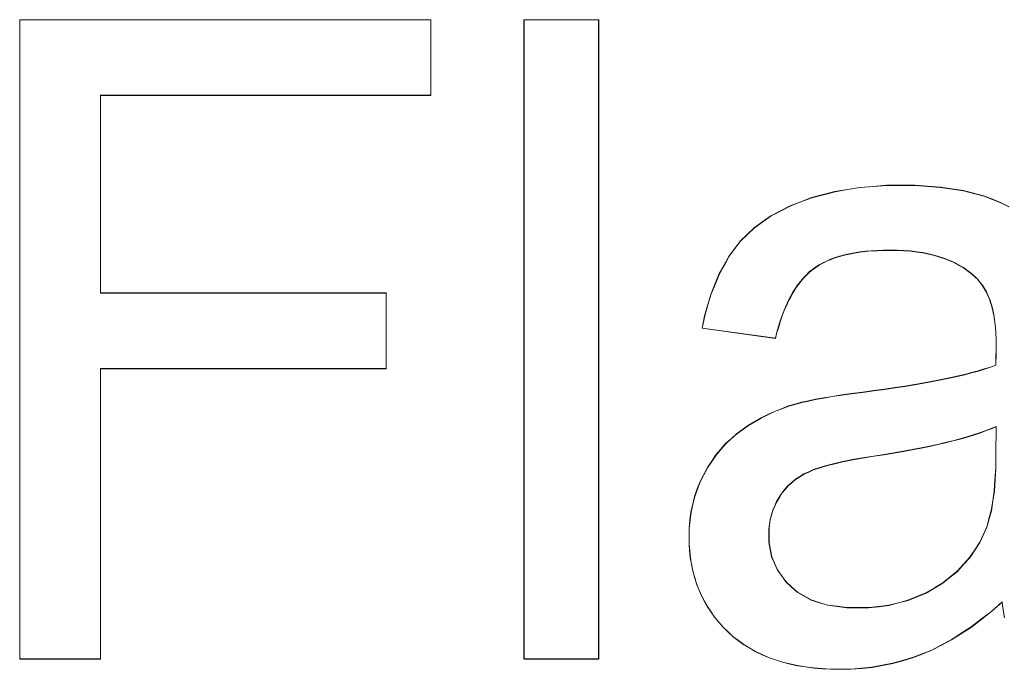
# Model space of a CAD drawing. Extents: x 229 to 926, y 37 to 878.
# Tile 87 of 163: x 331.3 to 335.15, y 824.49 to 827.03. Entities that reach past the tile are written whole.
import ezdxf
from ezdxf.lldxf.tags import DXFTag

# ---------------------------------------------------------------- set-up
doc = ezdxf.new("R2010")
doc.units = 0
doc.layers.get('0').update_dxf_attribs({"linetype": 'fein_strichliert', "lineweight": 13})
doc.layers.add('Beschriftung', color=7, linetype='Continuous', lineweight=25)
doc.layers.add('Beschriftung-A03CPAFWA9', color=7, linetype='Continuous', lineweight=25)
tags = doc.linetypes.add('fein_strichliert', pattern=[4, 1, -2, 1]).pattern_tags.tags
tags[8:9] = [DXFTag(74, 4), DXFTag(75, 0), DXFTag(340, '0'), DXFTag(46, 0.0), DXFTag(50, 0.0), DXFTag(44, 0.0), DXFTag(45, 0.0)]
tags[6:7] = [DXFTag(74, 4), DXFTag(75, 0), DXFTag(340, '0'), DXFTag(46, 0.0), DXFTag(50, 0.0), DXFTag(44, 0.0), DXFTag(45, 0.0)]
tags[4:5] = [DXFTag(74, 4), DXFTag(75, 0), DXFTag(340, '0'), DXFTag(46, 0.0), DXFTag(50, 0.0), DXFTag(44, 0.0), DXFTag(45, 0.0)]

# ---------------------------------------------------------------- blocks, each defined once
blk = doc.blocks.new('Referenz-A03CPAFUA9', base_point=(255.7277, 66.0323))
at = {"layer": 'Beschriftung', "color": 0, "lineweight": -2}
for p, q in [((331.2993, 824.5273), (331.2993, 827.0273)), ((331.2993, 827.0273), (332.9072, 827.0273)), ((332.9072, 827.0273), (332.9072, 826.732)), ((333.2719, 824.5273), (333.2719, 827.0273)), ((333.2719, 827.0273), (333.564, 827.0273)), ((333.564, 827.0273), (333.564, 824.5273)), ((332.9072, 826.732), (331.615, 826.732)), ((331.615, 826.732), (331.615, 825.9584)), ((334.4428, 826.3434), (334.4884, 826.3555)), ((334.4884, 826.3555), (334.5372, 826.3635)), ((334.5372, 826.3635), (334.5862, 826.3715)), ((334.5862, 826.3715), (334.6384, 826.3754)), ((334.6384, 826.3754), (334.6906, 826.3794)), ((334.6906, 826.3794), (334.7462, 826.3794)), ((334.7462, 826.3794), (334.8014, 826.3794)), ((334.8014, 826.3794), (334.8514, 826.3761)), ((334.8514, 826.3761), (334.9014, 826.3726)), ((334.9014, 826.3726), (334.9462, 826.3658)), ((334.9462, 826.3658), (334.9911, 826.359)), ((334.9911, 826.359), (335.0308, 826.3487)), ((334.3551, 826.3154), (334.3973, 826.3314)), ((334.3973, 826.3314), (334.4428, 826.3434)), ((335.0308, 826.3487), (335.0704, 826.3385)), ((335.0704, 826.3385), (335.105, 826.3248)), ((335.105, 826.3248), (335.1394, 826.3112)), ((334.2384, 826.2606), (334.2756, 826.28)), ((334.2756, 826.28), (334.3129, 826.2994)), ((334.3129, 826.2994), (334.3551, 826.3154)), ((335.1394, 826.3112), (335.1694, 826.2958)), ((334.2061, 826.2378), (334.2384, 826.2606)), ((334.1466, 826.1887), (334.1739, 826.2148)), ((334.1739, 826.2148), (334.2061, 826.2378)), ((334.1193, 826.1623), (334.1466, 826.1887)), ((334.0747, 826.103), (334.097, 826.1327)), ((334.097, 826.1327), (334.1193, 826.1623)), ((334.6547, 826.1248), (334.6306, 826.1236)), ((334.6787, 826.126), (334.6547, 826.1248)), ((334.7044, 826.126), (334.6787, 826.126)), ((334.7319, 826.126), (334.7044, 826.126)), ((334.7579, 826.1244), (334.7319, 826.126)), ((334.7837, 826.1227), (334.7579, 826.1244)), ((334.0555, 826.0688), (334.0747, 826.103)), ((334.4719, 826.0904), (334.4563, 826.0833)), ((334.4893, 826.0964), (334.4719, 826.0904)), ((334.5065, 826.1022), (334.4893, 826.0964)), ((334.5255, 826.107), (334.5065, 826.1022)), ((334.5445, 826.1117), (334.5255, 826.107)), ((334.5652, 826.1153), (334.5445, 826.1117)), ((334.5859, 826.1189), (334.5652, 826.1153)), ((334.6082, 826.1213), (334.5859, 826.1189)), ((334.6306, 826.1236), (334.6082, 826.1213)), ((334.8079, 826.1195), (334.7837, 826.1227)), ((334.832, 826.1163), (334.8079, 826.1195)), ((334.8545, 826.1114), (334.832, 826.1163)), ((334.8769, 826.1065), (334.8545, 826.1114)), ((334.8977, 826.0999), (334.8769, 826.1065)), ((334.9185, 826.0934), (334.8977, 826.0999)), ((334.9376, 826.0853), (334.9185, 826.0934)), ((334.0363, 826.0345), (334.0555, 826.0688)), ((334.4005, 826.05), (334.3883, 826.0405)), ((334.4128, 826.0595), (334.4005, 826.05)), ((334.4268, 826.0679), (334.4128, 826.0595)), ((334.4407, 826.0761), (334.4268, 826.0679)), ((334.4563, 826.0833), (334.4407, 826.0761)), ((334.9566, 826.0771), (334.9376, 826.0853)), ((334.974, 826.0673), (334.9566, 826.0771)), ((334.9913, 826.0575), (334.974, 826.0673)), ((335.007, 826.0462), (334.9913, 826.0575)), ((334.0203, 825.9955), (334.0363, 826.0345)), ((334.3654, 826.0179), (334.3547, 826.0047)), ((334.3768, 826.0292), (334.3654, 826.0179)), ((334.3883, 826.0405), (334.3768, 826.0292)), ((335.0227, 826.0347), (335.007, 826.0462)), ((335.0367, 826.0217), (335.0227, 826.0347)), ((335.047, 826.0121), (335.0367, 826.0217)), ((335.056, 826.0007), (335.047, 826.0121)), ((334.0042, 825.9566), (334.0203, 825.9955)), ((334.3342, 825.9767), (334.3244, 825.9617)), ((334.3441, 825.9916), (334.3342, 825.9767)), ((334.3547, 826.0047), (334.3441, 825.9916)), ((335.0651, 825.9894), (335.056, 826.0007)), ((335.0728, 825.9763), (335.0651, 825.9894)), ((335.0805, 825.9632), (335.0728, 825.9763)), ((331.615, 825.9584), (332.7329, 825.9584)), ((332.7329, 825.9584), (332.7329, 825.663)), ((333.9913, 825.913), (334.0042, 825.9566)), ((334.3153, 825.9449), (334.3062, 825.928)), ((334.3244, 825.9617), (334.3153, 825.9449)), ((335.0871, 825.9484), (335.0805, 825.9632)), ((335.0935, 825.9336), (335.0871, 825.9484)), ((335.0987, 825.917), (335.0935, 825.9336)), ((333.9785, 825.8694), (333.9913, 825.913)), ((334.298, 825.9094), (334.2897, 825.8907)), ((334.3062, 825.928), (334.298, 825.9094)), ((335.1038, 825.9004), (335.0987, 825.917)), ((335.1077, 825.8821), (335.1038, 825.9004)), ((333.9688, 825.8212), (333.9785, 825.8694)), ((334.2822, 825.8702), (334.2747, 825.8498)), ((334.2897, 825.8907), (334.2822, 825.8702)), ((335.1115, 825.8638), (335.1077, 825.8821)), ((335.1141, 825.8438), (335.1115, 825.8638)), ((334.2555, 825.7812), (333.9688, 825.8212)), ((334.268, 825.8275), (334.2614, 825.8052)), ((334.2747, 825.8498), (334.268, 825.8275)), ((335.1168, 825.8237), (335.1141, 825.8438)), ((335.118, 825.8019), (335.1168, 825.8237)), ((334.2614, 825.8052), (334.2555, 825.7812)), ((335.1193, 825.7802), (335.118, 825.8019)), ((335.1193, 825.7566), (335.1193, 825.7802)), ((335.1191, 825.7381), (335.1193, 825.7566)), ((335.1181, 825.6922), (335.1184, 825.7051)), ((335.1184, 825.7051), (335.1187, 825.718)), ((335.1187, 825.718), (335.1189, 825.728)), ((335.1189, 825.728), (335.1191, 825.7381)), ((332.7329, 825.663), (331.615, 825.663)), ((331.615, 825.663), (331.615, 824.5273)), ((335.073, 825.6612), (335.0968, 825.6686)), ((335.0968, 825.6686), (335.1177, 825.6764)), ((335.1177, 825.6764), (335.1181, 825.6922)), ((334.9038, 825.6192), (334.9364, 825.6258)), ((334.9364, 825.6258), (334.9661, 825.6327)), ((334.9661, 825.6327), (334.9957, 825.6396)), ((334.9957, 825.6396), (335.0225, 825.6467)), ((335.0225, 825.6467), (335.0492, 825.6539)), ((335.0492, 825.6539), (335.073, 825.6612)), ((334.6821, 825.582), (334.7234, 825.5879)), ((334.7234, 825.5879), (334.7619, 825.5939)), ((334.7619, 825.5939), (334.8002, 825.6)), ((334.8002, 825.6), (334.8358, 825.6062)), ((334.8358, 825.6062), (334.8712, 825.6127)), ((334.8712, 825.6127), (334.9038, 825.6192)), ((334.4123, 825.5424), (334.4448, 825.5481)), ((334.4448, 825.5481), (334.4772, 825.5539)), ((334.4772, 825.5539), (334.5152, 825.5596)), ((334.5152, 825.5596), (334.5531, 825.5652)), ((334.5531, 825.5652), (334.5966, 825.5707)), ((334.5966, 825.5707), (334.6408, 825.5763)), ((334.6408, 825.5763), (334.6821, 825.582)), ((334.2799, 825.5057), (334.3076, 825.5162)), ((334.3076, 825.5162), (334.3368, 825.5248)), ((334.3368, 825.5248), (334.3583, 825.5307)), ((334.3583, 825.5307), (334.3853, 825.5365)), ((334.3853, 825.5365), (334.4123, 825.5424)), ((334.1747, 825.4554), (334.1995, 825.47)), ((334.1995, 825.47), (334.2258, 825.4825)), ((334.2258, 825.4825), (334.252, 825.4952)), ((334.252, 825.4952), (334.2799, 825.5057)), ((334.1265, 825.4242), (334.1499, 825.4408)), ((334.1499, 825.4408), (334.1747, 825.4554)), ((335.1193, 825.4362), (335.0994, 825.4277)), ((335.1177, 825.3237), (335.1193, 825.4362)), ((334.0822, 825.3883), (334.1032, 825.4076)), ((334.1032, 825.4076), (334.1265, 825.4242)), ((335.0048, 825.3955), (334.9774, 825.388)), ((335.0297, 825.4034), (335.0048, 825.3955)), ((335.0546, 825.4113), (335.0297, 825.4034)), ((335.077, 825.4195), (335.0546, 825.4113)), ((335.0994, 825.4277), (335.077, 825.4195)), ((334.0422, 825.3469), (334.061, 825.3689)), ((334.061, 825.3689), (334.0822, 825.3883)), ((334.858, 825.359), (334.8256, 825.3521)), ((334.8903, 825.366), (334.858, 825.359)), ((334.9202, 825.3732), (334.8903, 825.366)), ((334.9501, 825.3804), (334.9202, 825.3732)), ((334.9774, 825.388), (334.9501, 825.3804)), ((334.0067, 825.3001), (334.0233, 825.3249)), ((334.0233, 825.3249), (334.0422, 825.3469)), ((334.6414, 825.3204), (334.5963, 825.3135)), ((334.6812, 825.3263), (334.6414, 825.3204)), ((334.7185, 825.3326), (334.6812, 825.3263)), ((334.7559, 825.3389), (334.7185, 825.3326)), ((334.7907, 825.3455), (334.7559, 825.3389)), ((334.8256, 825.3521), (334.7907, 825.3455)), ((335.1177, 825.2731), (335.1177, 825.3237)), ((333.9901, 825.2753), (334.0067, 825.3001)), ((334.4555, 825.2837), (334.4301, 825.2756)), ((334.4873, 825.2914), (334.4555, 825.2837)), ((334.5193, 825.2991), (334.4873, 825.2914)), ((334.5578, 825.3063), (334.5193, 825.2991)), ((334.5963, 825.3135), (334.5578, 825.3063)), ((333.9612, 825.2204), (333.9755, 825.2479)), ((333.9755, 825.2479), (333.9901, 825.2753)), ((334.3509, 825.24), (334.3344, 825.2295)), ((334.3674, 825.2505), (334.3509, 825.24)), ((334.3862, 825.259), (334.3674, 825.2505)), ((334.4048, 825.2675), (334.3862, 825.259)), ((334.4301, 825.2756), (334.4048, 825.2675)), ((335.1148, 825.2286), (335.1177, 825.2731)), ((333.9503, 825.1915), (333.9612, 825.2204)), ((334.3055, 825.2046), (334.2932, 825.1902)), ((334.3199, 825.2171), (334.3055, 825.2046)), ((334.3344, 825.2295), (334.3199, 825.2171)), ((335.1118, 825.1841), (335.1148, 825.2286)), ((333.9324, 825.1322), (333.9396, 825.1626)), ((333.9396, 825.1626), (333.9503, 825.1915)), ((334.2809, 825.1758), (334.2707, 825.1593)), ((334.2932, 825.1902), (334.2809, 825.1758)), ((335.106, 825.1457), (335.1118, 825.1841)), ((333.9252, 825.102), (333.9324, 825.1322)), ((334.2529, 825.1256), (334.2453, 825.1084)), ((334.2606, 825.1429), (334.2529, 825.1256)), ((334.2707, 825.1593), (334.2606, 825.1429)), ((335.1001, 825.1074), (335.106, 825.1457)), ((333.9216, 825.0702), (333.9252, 825.102)), ((334.2402, 825.0901), (334.2352, 825.0719)), ((334.2453, 825.1084), (334.2402, 825.0901)), ((335.0912, 825.0752), (335.1001, 825.1074)), ((333.9179, 825.0384), (333.9216, 825.0702)), ((334.2326, 825.0528), (334.2301, 825.0337)), ((334.2352, 825.0719), (334.2326, 825.0528)), ((335.0824, 825.0431), (335.0912, 825.0752)), ((333.9179, 825.0052), (333.9179, 825.0384)), ((334.2301, 825.0337), (334.2301, 825.0137)), ((334.2301, 825.0137), (334.2301, 824.983)), ((335.0553, 824.9835), (335.0707, 825.0171)), ((335.0707, 825.0171), (335.0824, 825.0431)), ((333.9179, 824.9768), (333.9179, 825.0052)), ((333.9203, 824.9497), (333.9179, 824.9768)), ((334.2301, 824.983), (334.2356, 824.9549)), ((335.0354, 824.9533), (335.0553, 824.9835)), ((333.9227, 824.9227), (333.9203, 824.9497)), ((334.2356, 824.9549), (334.2411, 824.9267)), ((335.0157, 824.9233), (335.0354, 824.9533)), ((333.9275, 824.8969), (333.9227, 824.9227)), ((333.9323, 824.8711), (333.9275, 824.8969)), ((334.2411, 824.9267), (334.2522, 824.9012)), ((334.2522, 824.9012), (334.2633, 824.8757)), ((334.9674, 824.8702), (334.9915, 824.8968)), ((334.9915, 824.8968), (335.0157, 824.9233)), ((333.9394, 824.8466), (333.9323, 824.8711)), ((334.2633, 824.8757), (334.2799, 824.8526)), ((334.9389, 824.8473), (334.9674, 824.8702)), ((333.9466, 824.8221), (333.9394, 824.8466)), ((333.9561, 824.7988), (333.9466, 824.8221)), ((334.2799, 824.8526), (334.2965, 824.8296)), ((334.2965, 824.8296), (334.3186, 824.8091)), ((334.8775, 824.805), (334.9104, 824.8243)), ((334.9104, 824.8243), (334.9389, 824.8473)), ((333.9656, 824.7756), (333.9561, 824.7988)), ((334.3186, 824.8091), (334.3406, 824.7887)), ((334.3406, 824.7887), (334.3679, 824.7734)), ((334.8095, 824.771), (334.8447, 824.7856)), ((334.8447, 824.7856), (334.8775, 824.805)), ((333.9776, 824.7535), (333.9656, 824.7756)), ((333.9895, 824.7316), (333.9776, 824.7535)), ((334.3679, 824.7734), (334.3952, 824.758)), ((334.3952, 824.758), (334.4274, 824.7478)), ((334.4274, 824.7478), (334.4598, 824.7376)), ((334.4598, 824.7376), (334.4973, 824.7325)), ((334.6992, 824.7371), (334.7368, 824.7468)), ((334.7368, 824.7468), (334.7743, 824.7564)), ((334.7743, 824.7564), (334.8095, 824.771)), ((335.1429, 824.7502), (335.1021, 824.7142)), ((335.1462, 824.7184), (335.1429, 824.7502)), ((334.0038, 824.7108), (333.9895, 824.7316)), ((334.0181, 824.6901), (334.0038, 824.7108)), ((334.4973, 824.7325), (334.5347, 824.7274)), ((334.5347, 824.7274), (334.5774, 824.7274)), ((334.5774, 824.7274), (334.6196, 824.7274)), ((334.6196, 824.7274), (334.6594, 824.7322)), ((334.6594, 824.7322), (334.6992, 824.7371)), ((335.1021, 824.7142), (335.0622, 824.6834)), ((335.1514, 824.6884), (335.1462, 824.7184)), ((334.0348, 824.6706), (334.0181, 824.6901)), ((334.0515, 824.6511), (334.0348, 824.6706)), ((335.0622, 824.6834), (335.0222, 824.6527)), ((334.0706, 824.6329), (334.0515, 824.6511)), ((334.0897, 824.6147), (334.0706, 824.6329)), ((334.983, 824.6272), (334.9439, 824.6018)), ((335.0222, 824.6527), (334.983, 824.6272)), ((334.1108, 824.5988), (334.0897, 824.6147)), ((334.1318, 824.5829), (334.1108, 824.5988)), ((334.9439, 824.6018), (334.9055, 824.5816)), ((334.1552, 824.5693), (334.1318, 824.5829)), ((334.1784, 824.5555), (334.1552, 824.5693)), ((334.2036, 824.5442), (334.1784, 824.5555)), ((334.8296, 824.5467), (334.7921, 824.5318)), ((334.8671, 824.5615), (334.8296, 824.5467)), ((334.9055, 824.5816), (334.8671, 824.5615)), ((331.615, 824.5273), (331.2993, 824.5273)), ((333.564, 824.5273), (333.2719, 824.5273)), ((334.2288, 824.5328), (334.2036, 824.5442)), ((334.2561, 824.5237), (334.2288, 824.5328)), ((334.2834, 824.5146), (334.2561, 824.5237)), ((334.3127, 824.5078), (334.2834, 824.5146)), ((334.3421, 824.501), (334.3127, 824.5078)), ((334.7142, 824.5096), (334.674, 824.5022)), ((334.7532, 824.5207), (334.7142, 824.5096)), ((334.7921, 824.5318), (334.7532, 824.5207)), ((334.3735, 824.4964), (334.3421, 824.501)), ((334.4049, 824.4919), (334.3735, 824.4964)), ((334.4384, 824.4895), (334.4049, 824.4919)), ((334.4718, 824.4872), (334.4384, 824.4895)), ((334.5073, 824.4872), (334.4718, 824.4872)), ((334.5504, 824.4872), (334.5073, 824.4872)), ((334.5921, 824.491), (334.5504, 824.4872)), ((334.6336, 824.4947), (334.5921, 824.491)), ((334.674, 824.5022), (334.6336, 824.4947))]:
    blk.add_line(p, q, dxfattribs=at)
blk = doc.blocks.new('Referenz-A03CPAG8A9', base_point=(281.5986, 66.0323))
at = {"layer": 'Beschriftung-A03CPAFWA9', "color": 0, "lineweight": -2}
for p, q in [((331.2999, 824.5262), (331.2999, 827.0262)), ((331.2999, 827.0262), (332.9077, 827.0262)), ((332.9077, 827.0262), (332.9077, 826.7309)), ((333.2725, 824.5262), (333.2725, 827.0262)), ((333.2725, 827.0262), (333.5646, 827.0262)), ((333.5646, 827.0262), (333.5646, 824.5262)), ((332.9077, 826.7309), (331.6156, 826.7309)), ((331.6156, 826.7309), (331.6156, 825.9573)), ((334.489, 826.3544), (334.5378, 826.3624)), ((334.5378, 826.3624), (334.5867, 826.3704)), ((334.5867, 826.3704), (334.6389, 826.3743)), ((334.6389, 826.3743), (334.6912, 826.3784)), ((334.6912, 826.3784), (334.7468, 826.3784)), ((334.7468, 826.3784), (334.802, 826.3784)), ((334.802, 826.3784), (334.8519, 826.375)), ((334.8519, 826.375), (334.9019, 826.3715)), ((334.9019, 826.3715), (334.9468, 826.3647)), ((334.9468, 826.3647), (334.9917, 826.3579)), ((334.9917, 826.3579), (335.0313, 826.3476)), ((334.3556, 826.3143), (334.3978, 826.3303)), ((334.3978, 826.3303), (334.4434, 826.3423)), ((334.4434, 826.3423), (334.489, 826.3544)), ((335.0313, 826.3476), (335.0709, 826.3374)), ((335.0709, 826.3374), (335.1055, 826.3237)), ((335.1055, 826.3237), (335.14, 826.3101)), ((334.2389, 826.2595), (334.2761, 826.2789)), ((334.2761, 826.2789), (334.3134, 826.2983)), ((334.3134, 826.2983), (334.3556, 826.3143)), ((335.14, 826.3101), (335.1699, 826.2947)), ((334.2067, 826.2367), (334.2389, 826.2595)), ((334.1472, 826.1876), (334.1745, 826.2137)), ((334.1745, 826.2137), (334.2067, 826.2367)), ((334.1198, 826.1613), (334.1472, 826.1876)), ((334.0752, 826.1019), (334.0976, 826.1316)), ((334.0976, 826.1316), (334.1198, 826.1613)), ((334.6793, 826.1249), (334.6552, 826.1237)), ((334.705, 826.1249), (334.6793, 826.1249)), ((334.7325, 826.1249), (334.705, 826.1249)), ((334.7584, 826.1233), (334.7325, 826.1249)), ((334.056, 826.0677), (334.0752, 826.1019)), ((334.4725, 826.0894), (334.4569, 826.0822)), ((334.4898, 826.0953), (334.4725, 826.0894)), ((334.507, 826.1011), (334.4898, 826.0953)), ((334.5261, 826.106), (334.507, 826.1011)), ((334.5451, 826.1107), (334.5261, 826.106)), ((334.5658, 826.1142), (334.5451, 826.1107)), ((334.5864, 826.1179), (334.5658, 826.1142)), ((334.6088, 826.1202), (334.5864, 826.1179)), ((334.6311, 826.1226), (334.6088, 826.1202)), ((334.6552, 826.1237), (334.6311, 826.1226)), ((334.7843, 826.1216), (334.7584, 826.1233)), ((334.8084, 826.1184), (334.7843, 826.1216)), ((334.8326, 826.1152), (334.8084, 826.1184)), ((334.8551, 826.1103), (334.8326, 826.1152)), ((334.8775, 826.1054), (334.8551, 826.1103)), ((334.8982, 826.0988), (334.8775, 826.1054)), ((334.919, 826.0923), (334.8982, 826.0988)), ((334.9381, 826.0842), (334.919, 826.0923)), ((334.0369, 826.0334), (334.056, 826.0677)), ((334.4011, 826.049), (334.3889, 826.0394)), ((334.4133, 826.0584), (334.4011, 826.049)), ((334.4273, 826.0668), (334.4133, 826.0584)), ((334.4412, 826.075), (334.4273, 826.0668)), ((334.4569, 826.0822), (334.4412, 826.075)), ((334.9571, 826.076), (334.9381, 826.0842)), ((334.9745, 826.0662), (334.9571, 826.076)), ((334.9919, 826.0565), (334.9745, 826.0662)), ((335.0075, 826.0451), (334.9919, 826.0565)), ((334.0209, 825.9944), (334.0369, 826.0334)), ((334.3659, 826.0168), (334.3553, 826.0036)), ((334.3774, 826.0281), (334.3659, 826.0168)), ((334.3889, 826.0394), (334.3774, 826.0281)), ((335.0233, 826.0336), (335.0075, 826.0451)), ((335.0372, 826.0206), (335.0233, 826.0336)), ((335.0475, 826.011), (335.0372, 826.0206)), ((335.0566, 825.9996), (335.0475, 826.011)), ((334.0048, 825.9555), (334.0209, 825.9944)), ((334.3347, 825.9756), (334.3249, 825.9606)), ((334.3446, 825.9905), (334.3347, 825.9756)), ((334.3553, 826.0036), (334.3446, 825.9905)), ((335.0656, 825.9883), (335.0566, 825.9996)), ((335.0734, 825.9752), (335.0656, 825.9883)), ((335.0811, 825.9622), (335.0734, 825.9752)), ((331.6156, 825.9573), (332.7335, 825.9573)), ((332.7335, 825.9573), (332.7335, 825.6619)), ((333.9919, 825.9119), (334.0048, 825.9555)), ((334.3158, 825.9438), (334.3068, 825.9269)), ((334.3249, 825.9606), (334.3158, 825.9438)), ((335.0876, 825.9473), (335.0811, 825.9622)), ((335.0941, 825.9325), (335.0876, 825.9473)), ((335.0992, 825.9159), (335.0941, 825.9325)), ((333.979, 825.8683), (333.9919, 825.9119)), ((334.2985, 825.9083), (334.2902, 825.8896)), ((334.3068, 825.9269), (334.2985, 825.9083)), ((335.1044, 825.8994), (335.0992, 825.9159)), ((335.1083, 825.881), (335.1044, 825.8994)), ((333.9694, 825.8201), (333.979, 825.8683)), ((334.2827, 825.8691), (334.2752, 825.8488)), ((334.2902, 825.8896), (334.2827, 825.8691)), ((335.1121, 825.8627), (335.1083, 825.881)), ((335.1146, 825.8427), (335.1121, 825.8627)), ((334.2561, 825.7801), (333.9694, 825.8201)), ((334.2686, 825.8264), (334.2619, 825.8041)), ((334.2752, 825.8488), (334.2686, 825.8264)), ((335.1173, 825.8226), (335.1146, 825.8427)), ((335.1185, 825.8008), (335.1173, 825.8226)), ((334.2619, 825.8041), (334.2561, 825.7801)), ((335.1199, 825.7791), (335.1185, 825.8008)), ((335.1199, 825.7556), (335.1199, 825.7791)), ((335.1196, 825.737), (335.1199, 825.7556)), ((335.1187, 825.6911), (335.1189, 825.704)), ((335.1189, 825.704), (335.1193, 825.7169)), ((335.1193, 825.7169), (335.1195, 825.7269)), ((335.1195, 825.7269), (335.1196, 825.737)), ((332.7335, 825.6619), (331.6156, 825.6619)), ((331.6156, 825.6619), (331.6156, 824.5262)), ((335.0736, 825.6602), (335.0974, 825.6675)), ((335.0974, 825.6675), (335.1182, 825.6753)), ((335.1182, 825.6753), (335.1187, 825.6911)), ((334.9044, 825.6182), (334.937, 825.6248)), ((334.937, 825.6248), (334.9666, 825.6317)), ((334.9666, 825.6317), (334.9963, 825.6385)), ((334.9963, 825.6385), (335.023, 825.6456)), ((335.023, 825.6456), (335.0498, 825.6528)), ((335.0498, 825.6528), (335.0736, 825.6602)), ((334.6826, 825.5809), (334.724, 825.5868)), ((334.724, 825.5868), (334.7624, 825.5928)), ((334.7624, 825.5928), (334.8008, 825.5989)), ((334.8008, 825.5989), (334.8363, 825.6052)), ((334.8363, 825.6052), (334.8717, 825.6116)), ((334.8717, 825.6116), (334.9044, 825.6182)), ((334.4129, 825.5413), (334.4453, 825.547)), ((334.4453, 825.547), (334.4777, 825.5528)), ((334.4777, 825.5528), (334.5158, 825.5585)), ((334.5158, 825.5585), (334.5537, 825.5641)), ((334.5537, 825.5641), (334.5971, 825.5696)), ((334.5971, 825.5696), (334.6414, 825.5752)), ((334.6414, 825.5752), (334.6826, 825.5809)), ((334.2804, 825.5046), (334.3081, 825.5151)), ((334.3081, 825.5151), (334.3374, 825.5237)), ((334.3374, 825.5237), (334.3589, 825.5296)), ((334.3589, 825.5296), (334.3858, 825.5355)), ((334.3858, 825.5355), (334.4129, 825.5413)), ((334.2001, 825.4689), (334.2264, 825.4814)), ((334.2264, 825.4814), (334.2526, 825.4941)), ((334.2526, 825.4941), (334.2804, 825.5046)), ((334.1271, 825.4231), (334.1505, 825.4397)), ((334.1505, 825.4397), (334.1752, 825.4543)), ((334.1752, 825.4543), (334.2001, 825.4689)), ((335.1199, 825.4351), (335.0999, 825.4266)), ((335.1182, 825.3226), (335.1199, 825.4351)), ((334.0827, 825.3872), (334.1037, 825.4065)), ((334.1037, 825.4065), (334.1271, 825.4231)), ((335.0053, 825.3944), (334.978, 825.3869)), ((335.0303, 825.4023), (335.0053, 825.3944)), ((335.0551, 825.4102), (335.0303, 825.4023)), ((335.0775, 825.4184), (335.0551, 825.4102)), ((335.0999, 825.4266), (335.0775, 825.4184)), ((334.0427, 825.3458), (334.0615, 825.3679)), ((334.0615, 825.3679), (334.0827, 825.3872)), ((334.8585, 825.3579), (334.8262, 825.351)), ((334.8908, 825.3649), (334.8585, 825.3579)), ((334.9208, 825.3721), (334.8908, 825.3649)), ((334.9506, 825.3793), (334.9208, 825.3721)), ((334.978, 825.3869), (334.9506, 825.3793)), ((334.0072, 825.299), (334.0238, 825.3238)), ((334.0238, 825.3238), (334.0427, 825.3458)), ((334.642, 825.3193), (334.5969, 825.3124)), ((334.6818, 825.3253), (334.642, 825.3193)), ((334.7191, 825.3315), (334.6818, 825.3253)), ((334.7565, 825.3378), (334.7191, 825.3315)), ((334.7913, 825.3444), (334.7565, 825.3378)), ((334.8262, 825.351), (334.7913, 825.3444)), ((335.1182, 825.272), (335.1182, 825.3226)), ((333.9906, 825.2742), (334.0072, 825.299)), ((334.456, 825.2826), (334.4307, 825.2745)), ((334.4879, 825.2903), (334.456, 825.2826)), ((334.5199, 825.298), (334.4879, 825.2903)), ((334.5583, 825.3052), (334.5199, 825.298)), ((334.5969, 825.3124), (334.5583, 825.3052)), ((333.9617, 825.2194), (333.9761, 825.2468)), ((333.9761, 825.2468), (333.9906, 825.2742)), ((334.3515, 825.2389), (334.3349, 825.2284)), ((334.368, 825.2494), (334.3515, 825.2389)), ((334.3867, 825.2579), (334.368, 825.2494)), ((334.4054, 825.2664), (334.3867, 825.2579)), ((334.4307, 825.2745), (334.4054, 825.2664)), ((335.1153, 825.2275), (335.1182, 825.272)), ((333.9509, 825.1904), (333.9617, 825.2194)), ((334.306, 825.2035), (334.2937, 825.1891)), ((334.3205, 825.216), (334.306, 825.2035)), ((334.3349, 825.2284), (334.3205, 825.216)), ((335.1124, 825.183), (335.1153, 825.2275)), ((333.9329, 825.1312), (333.9401, 825.1616)), ((333.9401, 825.1616), (333.9509, 825.1904)), ((334.2814, 825.1747), (334.2713, 825.1583)), ((334.2937, 825.1891), (334.2814, 825.1747)), ((335.1065, 825.1447), (335.1124, 825.183)), ((333.9257, 825.1009), (333.9329, 825.1312)), ((334.2535, 825.1245), (334.2459, 825.1073)), ((334.2611, 825.1418), (334.2535, 825.1245)), ((334.2713, 825.1583), (334.2611, 825.1418)), ((335.1007, 825.1063), (335.1065, 825.1447)), ((333.9221, 825.0691), (333.9257, 825.1009)), ((334.2408, 825.0891), (334.2357, 825.0709)), ((334.2459, 825.1073), (334.2408, 825.0891)), ((335.0918, 825.0742), (335.1007, 825.1063)), ((333.9185, 825.0373), (333.9221, 825.0691)), ((334.2332, 825.0517), (334.2307, 825.0326)), ((334.2357, 825.0709), (334.2332, 825.0517)), ((335.083, 825.042), (335.0918, 825.0742)), ((333.9185, 825.0041), (333.9185, 825.0373)), ((334.2307, 825.0326), (334.2307, 825.0126)), ((334.2307, 825.0126), (334.2307, 824.9819)), ((335.0558, 824.9824), (335.0712, 825.0161)), ((335.0712, 825.0161), (335.083, 825.042)), ((333.9185, 824.9757), (333.9185, 825.0041)), ((333.9209, 824.9487), (333.9185, 824.9757)), ((334.2307, 824.9819), (334.2362, 824.9538)), ((335.036, 824.9523), (335.0558, 824.9824)), ((333.9233, 824.9216), (333.9209, 824.9487)), ((334.2362, 824.9538), (334.2417, 824.9257)), ((335.0162, 824.9222), (335.036, 824.9523)), ((333.9281, 824.8958), (333.9233, 824.9216)), ((333.9329, 824.8701), (333.9281, 824.8958)), ((334.2417, 824.9257), (334.2528, 824.9001)), ((334.2528, 824.9001), (334.2638, 824.8746)), ((334.9679, 824.8691), (334.9921, 824.8957)), ((334.9921, 824.8957), (335.0162, 824.9222)), ((333.94, 824.8455), (333.9329, 824.8701)), ((334.2638, 824.8746), (334.2804, 824.8516)), ((334.9394, 824.8463), (334.9679, 824.8691)), ((333.9472, 824.821), (333.94, 824.8455)), ((333.9567, 824.7977), (333.9472, 824.821)), ((334.2804, 824.8516), (334.297, 824.8286)), ((334.297, 824.8286), (334.3191, 824.808)), ((334.8781, 824.8039), (334.9109, 824.8232)), ((334.9109, 824.8232), (334.9394, 824.8463)), ((333.9661, 824.7745), (333.9567, 824.7977)), ((334.3191, 824.808), (334.3411, 824.7876)), ((334.3411, 824.7876), (334.3684, 824.7723)), ((334.81, 824.77), (334.8453, 824.7845)), ((334.8453, 824.7845), (334.8781, 824.8039)), ((333.9782, 824.7524), (333.9661, 824.7745)), ((333.9901, 824.7305), (333.9782, 824.7524)), ((334.3684, 824.7723), (334.3957, 824.757)), ((334.3957, 824.757), (334.428, 824.7468)), ((334.428, 824.7468), (334.4603, 824.7366)), ((334.6998, 824.736), (334.7374, 824.7457)), ((334.7374, 824.7457), (334.7749, 824.7554)), ((334.7749, 824.7554), (334.81, 824.77)), ((335.1434, 824.7491), (335.1027, 824.7131)), ((335.1467, 824.7173), (335.1434, 824.7491)), ((334.0044, 824.7097), (333.9901, 824.7305)), ((334.0186, 824.689), (334.0044, 824.7097)), ((334.4603, 824.7366), (334.4978, 824.7314)), ((334.4978, 824.7314), (334.5353, 824.7263)), ((334.5353, 824.7263), (334.578, 824.7263)), ((334.578, 824.7263), (334.6201, 824.7263)), ((334.6201, 824.7263), (334.6599, 824.7311)), ((334.6599, 824.7311), (334.6998, 824.736)), ((335.1027, 824.7131), (335.0627, 824.6824)), ((335.152, 824.6873), (335.1467, 824.7173)), ((334.0354, 824.6695), (334.0186, 824.689)), ((334.0521, 824.65), (334.0354, 824.6695)), ((335.0627, 824.6824), (335.0227, 824.6516)), ((334.0711, 824.6318), (334.0521, 824.65)), ((334.0902, 824.6137), (334.0711, 824.6318)), ((334.9836, 824.6262), (334.9444, 824.6008)), ((335.0227, 824.6516), (334.9836, 824.6262)), ((334.1114, 824.5977), (334.0902, 824.6137)), ((334.1324, 824.5819), (334.1114, 824.5977)), ((334.9444, 824.6008), (334.906, 824.5806)), ((334.1557, 824.5682), (334.1324, 824.5819)), ((334.1789, 824.5544), (334.1557, 824.5682)), ((334.2041, 824.5431), (334.1789, 824.5544)), ((334.8302, 824.5456), (334.7926, 824.5308)), ((334.8677, 824.5604), (334.8302, 824.5456)), ((334.906, 824.5806), (334.8677, 824.5604)), ((331.6156, 824.5262), (331.2999, 824.5262)), ((333.5646, 824.5262), (333.2725, 824.5262)), ((334.2293, 824.5317), (334.2041, 824.5431)), ((334.2566, 824.5226), (334.2293, 824.5317)), ((334.284, 824.5136), (334.2566, 824.5226)), ((334.3132, 824.5067), (334.284, 824.5136)), ((334.3427, 824.4999), (334.3132, 824.5067)), ((334.7148, 824.5085), (334.6745, 824.5011)), ((334.7537, 824.5196), (334.7148, 824.5085)), ((334.7926, 824.5308), (334.7537, 824.5196)), ((334.374, 824.4953), (334.3427, 824.4999)), ((334.4055, 824.4908), (334.374, 824.4953)), ((334.4389, 824.4885), (334.4055, 824.4908)), ((334.4723, 824.4861), (334.4389, 824.4885)), ((334.5079, 824.4861), (334.4723, 824.4861)), ((334.5509, 824.4861), (334.5079, 824.4861)), ((334.5926, 824.4899), (334.5509, 824.4861)), ((334.6342, 824.4937), (334.5926, 824.4899)), ((334.6745, 824.5011), (334.6342, 824.4937))]:
    blk.add_line(p, q, dxfattribs=at)

msp = doc.modelspace()

# ---------------------------------------------------------------- block references
at = {"color": 251, "lineweight": 13, "ltscale": 0.13, "true_color": 0x606060}
for name, p in [('Referenz-A03CPAFUA9', (255.7277, 66.0323)), ('Referenz-A03CPAG8A9', (281.5986, 66.0323))]:
    msp.add_blockref(name, p, dxfattribs=at)

doc.saveas('drawing.dxf')
